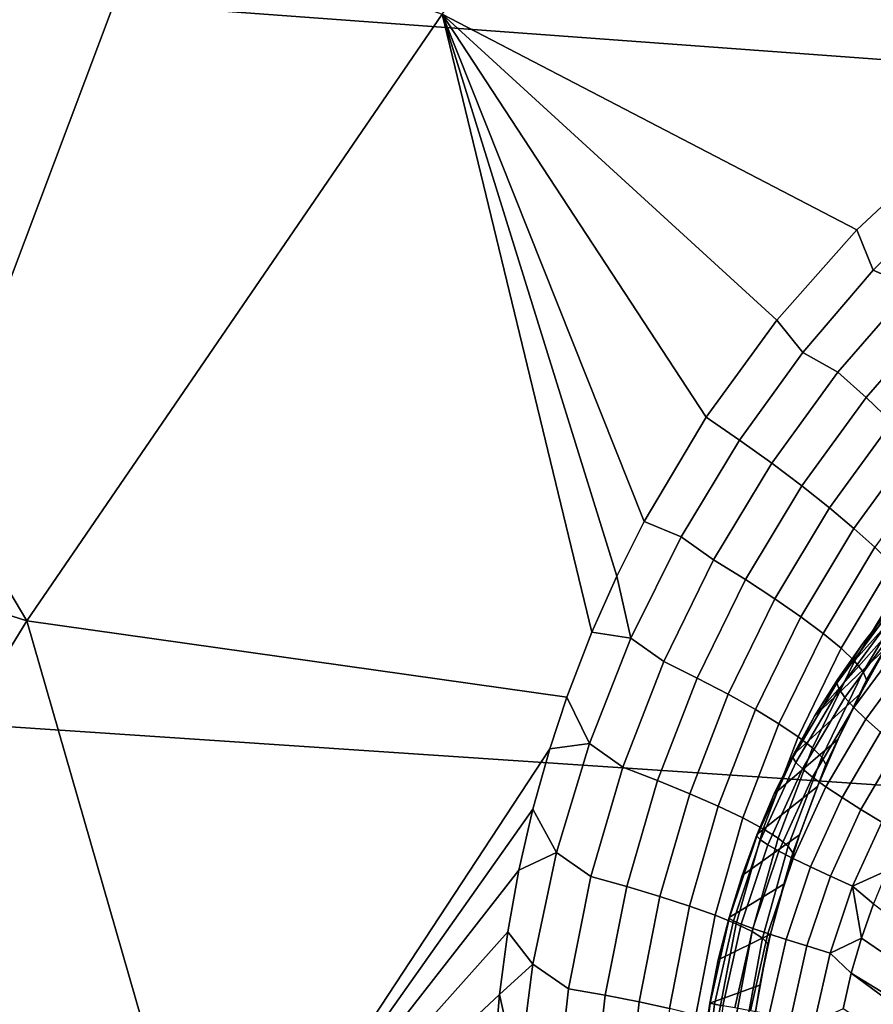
# Model space of a CAD drawing. Header units: metres. Extents: x -240 to 45, y -77 to 27.
# Tile 184 of 256: x -228.337 to -227.454, y 7.535 to 8.554. Entities that reach past the tile are written whole.
import ezdxf

# ---------------------------------------------------------------- set-up
doc = ezdxf.new("R2010")
doc.units = ezdxf.units.M
doc.layers.add('solid_102011X2', color=7, linetype='CONTINUOUS')

msp = doc.modelspace()

# ---------------------------------------------------------------- linework, layer by layer
at = {"layer": 'solid_102011X2'}
for points in [[(-226.558014, 9.184748, 295.401489), (-227.937027, 9.295095, 293.669556), (-228.239456, 8.570872, 293.859894), (-226.854431, 8.469087, 295.592926)], [(-227.379288, 8.422307, 275.142578), (-227.471329, 8.336475, 275.162048), (-227.900421, 8.559319, 275.17984), (-227.43895, 9.162826, 275.063873)], [(-227.900421, 8.559319, 275.17984), (-228.330017, 7.932136, 275.287811), (-228.618027, 8.417233, 275.235474), (-228.394562, 8.736974, 275.17981)], [(-228.239456, 8.570872, 293.859894), (-229.606796, 8.6736, 292.108124), (-229.890274, 7.927583, 292.281525), (-228.51712, 7.833625, 294.034607)], [(-226.854431, 8.469087, 295.592926), (-228.239456, 8.570872, 293.859894), (-228.51712, 7.833625, 294.034607), (-227.126556, 7.740564, 295.768677)], [(-227.745544, 7.920145, 275.233459), (-227.77124, 7.853149, 275.242462), (-228.330017, 7.932136, 275.287811), (-227.900421, 8.559319, 275.17984)], [(-227.719772, 7.978284, 275.225159), (-227.745544, 7.920145, 275.233459), (-227.900421, 8.559319, 275.17984)], [(-227.691406, 8.034834, 275.216644), (-227.719772, 7.978284, 275.225159), (-227.900421, 8.559319, 275.17984)], [(-227.627426, 8.142597, 275.199066), (-227.691406, 8.034834, 275.216644), (-227.900421, 8.559319, 275.17984)], [(-227.554276, 8.242812, 275.180939), (-227.627426, 8.142597, 275.199066), (-227.900421, 8.559319, 275.17984)], [(-227.471329, 8.336475, 275.162048), (-227.554276, 8.242812, 275.180939), (-227.900421, 8.559319, 275.17984)], [(-227.454498, 8.294817, 275.161072), (-227.471329, 8.336475, 275.162048), (-227.379288, 8.422307, 275.142578), (-227.375092, 8.373879, 275.143982)], [(-228.837509, 8.118756, 275.286865), (-228.618027, 8.417233, 275.235474), (-228.330017, 7.932136, 275.287811), (-228.832962, 8.091843, 275.289032)], [(-227.330765, 8.358164, 275.131439), (-227.414597, 8.277131, 275.149078), (-227.454498, 8.294817, 275.161072), (-227.375092, 8.373879, 275.143982)], [(-227.527222, 8.209619, 275.177826), (-227.554276, 8.242812, 275.180939), (-227.471329, 8.336475, 275.162048), (-227.454498, 8.294817, 275.161072)], [(-227.414597, 8.277131, 275.149078), (-227.491028, 8.189189, 275.166443), (-227.527222, 8.209619, 275.177826), (-227.454498, 8.294817, 275.161072)], [(-227.387787, 8.248075, 275.133911), (-227.461884, 8.162832, 275.150635), (-227.491028, 8.189189, 275.166443), (-227.414597, 8.277131, 275.149078)], [(-227.363388, 8.220201, 275.113434), (-227.435303, 8.13751, 275.129547), (-227.461884, 8.162832, 275.150635), (-227.387787, 8.248075, 275.133911)], [(-227.527222, 8.209619, 275.177826), (-227.592819, 8.11886, 275.194153), (-227.627426, 8.142597, 275.199066), (-227.554276, 8.242812, 275.180939)], [(-227.491028, 8.189189, 275.166443), (-227.559525, 8.095, 275.183411), (-227.592819, 8.11886, 275.194153), (-227.527222, 8.209619, 275.177826)], [(-227.461884, 8.162832, 275.150635), (-227.52829, 8.071538, 275.167084), (-227.559525, 8.095, 275.183411), (-227.491028, 8.189189, 275.166443)], [(-227.435303, 8.13751, 275.129547), (-227.499741, 8.048941, 275.145477), (-227.52829, 8.071538, 275.167084), (-227.461884, 8.162832, 275.150635)], [(-227.592819, 8.11886, 275.194153), (-227.653198, 8.018957, 275.210632), (-227.691406, 8.034834, 275.216644), (-227.627426, 8.142597, 275.199066)], [(-227.411804, 8.113728, 275.103577), (-227.474426, 8.027658, 275.119049), (-227.499741, 8.048941, 275.145477), (-227.435303, 8.13751, 275.129547)], [(-227.653198, 8.018957, 275.210632), (-227.592819, 8.11886, 275.194153), (-227.559525, 8.095, 275.183411), (-227.619781, 7.995006, 275.199951)], [(-227.391846, 8.091958, 275.073242), (-227.452866, 8.008114, 275.088287), (-227.474426, 8.027658, 275.119049), (-227.411804, 8.113728, 275.103577)], [(-227.52829, 8.071538, 275.167084), (-227.586685, 7.974617, 275.183167), (-227.619781, 7.995006, 275.199951), (-227.559525, 8.095, 275.183411)], [(-228.330017, 7.932136, 275.287811), (-228.726562, 7.283051, 275.387512), (-229.03923, 7.761033, 275.340485), (-228.832962, 8.091843, 275.289032)], [(-227.499741, 8.048941, 275.145477), (-227.556366, 7.954906, 275.161133), (-227.586685, 7.974617, 275.183167), (-227.52829, 8.071538, 275.167084)], [(-227.316071, 8.07399, 274.871002), (-227.437759, 7.943834, 274.101196), (-227.465393, 7.908455, 274.108398), (-227.350601, 8.033751, 274.878632)], [(-227.474426, 8.027658, 275.119049), (-227.529434, 7.936265, 275.134308), (-227.556366, 7.954906, 275.161133), (-227.499741, 8.048941, 275.145477)], [(-227.653198, 8.018957, 275.210632), (-227.705093, 7.914155, 275.22641), (-227.719772, 7.978284, 275.225159), (-227.691406, 8.034834, 275.216644)], [(-227.350601, 8.033751, 274.878632), (-227.465393, 7.908455, 274.108398), (-227.491196, 7.871586, 274.11496), (-227.383041, 7.991904, 274.886261)], [(-227.452866, 8.008114, 275.088287), (-227.506409, 7.919068, 275.10321), (-227.529434, 7.936265, 275.134308), (-227.474426, 8.027658, 275.119049)], [(-227.653198, 8.018957, 275.210632), (-227.619781, 7.995006, 275.199951), (-227.671249, 7.889977, 275.215851), (-227.705093, 7.914155, 275.22641)], [(-227.435486, 7.990698, 275.053833), (-227.487778, 7.903655, 275.068451), (-227.506409, 7.919068, 275.10321), (-227.452866, 8.008114, 275.088287)], [(-227.586685, 7.974617, 275.183167), (-227.636536, 7.872816, 275.19873), (-227.671249, 7.889977, 275.215851), (-227.619781, 7.995006, 275.199951)], [(-227.515091, 7.833336, 274.120789), (-227.4133, 7.948534, 274.893921), (-227.383041, 7.991904, 274.886261), (-227.491196, 7.871586, 274.11496)], [(-227.422638, 7.975757, 275.016357), (-227.473892, 7.890334, 275.030731), (-227.487778, 7.903655, 275.068451), (-227.435486, 7.990698, 275.053833)], [(-227.705093, 7.914155, 275.22641), (-227.745544, 7.920145, 275.233459), (-227.719772, 7.978284, 275.225159)], [(-227.556366, 7.954906, 275.161133), (-227.604675, 7.856137, 275.176392), (-227.636536, 7.872816, 275.19873), (-227.586685, 7.974617, 275.183167)], [(-227.414566, 7.963589, 274.976593), (-227.465027, 7.87937, 274.990814), (-227.473892, 7.890334, 275.030731), (-227.422638, 7.975757, 275.016357)], [(-227.411453, 7.954435, 274.935394), (-227.46138, 7.870983, 274.949463), (-227.465027, 7.87937, 274.990814), (-227.414566, 7.963589, 274.976593)], [(-227.529434, 7.936265, 275.134308), (-227.576309, 7.840272, 275.149231), (-227.604675, 7.856137, 275.176392), (-227.556366, 7.954906, 275.161133)], [(-227.411453, 7.954435, 274.935394), (-227.441391, 7.90364, 274.901611), (-227.46138, 7.870983, 274.949463)], [(-227.441391, 7.90364, 274.901611), (-227.4133, 7.948534, 274.893921), (-227.515091, 7.833336, 274.120789)], [(-227.439468, 7.93901, 274.072571), (-227.49231, 7.867579, 274.086182), (-227.465393, 7.908455, 274.108398), (-227.437759, 7.943834, 274.101196)], [(-228.138565, 7.267349, 275.33548), (-228.726562, 7.283051, 275.387512), (-228.330017, 7.932136, 275.287811)], [(-227.788925, 7.79957, 275.249237), (-228.138565, 7.267349, 275.33548), (-228.330017, 7.932136, 275.287811), (-227.77124, 7.853149, 275.242462)], [(-227.506409, 7.919068, 275.10321), (-227.551987, 7.825537, 275.117859), (-227.576309, 7.840272, 275.149231), (-227.529434, 7.936265, 275.134308)], [(-227.49231, 7.867579, 274.086182), (-227.439468, 7.93901, 274.072571), (-227.437897, 7.931581, 274.044495), (-227.489899, 7.861307, 274.057892)], [(-227.489899, 7.861307, 274.057892), (-227.437897, 7.931581, 274.044495), (-227.433075, 7.921713, 274.017548), (-227.483978, 7.852904, 274.03067)], [(-227.483978, 7.852904, 274.03067), (-227.433075, 7.921713, 274.017548), (-227.425079, 7.909613, 273.99234), (-227.474701, 7.842549, 274.005127)], [(-227.705093, 7.914155, 275.22641), (-227.748123, 7.8051, 275.241394), (-227.77124, 7.853149, 275.242462), (-227.745544, 7.920145, 275.233459)], [(-227.705093, 7.914155, 275.22641), (-227.671249, 7.889977, 275.215851), (-227.713562, 7.780597, 275.230957), (-227.748123, 7.8051, 275.241394)], [(-227.487778, 7.903655, 275.068451), (-227.532211, 7.812225, 275.082886), (-227.551987, 7.825537, 275.117859), (-227.506409, 7.919068, 275.10321)], [(-227.441391, 7.90364, 274.901611), (-227.515091, 7.833336, 274.120789), (-227.537003, 7.793815, 274.125946), (-227.467255, 7.857323, 274.909271)], [(-227.473892, 7.890334, 275.030731), (-227.51738, 7.800602, 275.044952), (-227.532211, 7.812225, 275.082886), (-227.487778, 7.903655, 275.068451)], [(-227.49231, 7.867579, 274.086182), (-227.491196, 7.871586, 274.11496), (-227.465393, 7.908455, 274.108398)], [(-227.474701, 7.842549, 274.005127), (-227.425079, 7.909613, 273.99234), (-227.414093, 7.895538, 273.96936), (-227.46225, 7.830461, 273.981781)], [(-227.46138, 7.870983, 274.949463), (-227.441391, 7.90364, 274.901611), (-227.467255, 7.857323, 274.909271)], [(-227.46225, 7.830461, 273.981781), (-227.414093, 7.895538, 273.96936), (-227.40036, 7.879786, 273.949127), (-227.446884, 7.816895, 273.961121)], [(-227.636536, 7.872816, 275.19873), (-227.67749, 7.766799, 275.213593), (-227.713562, 7.780597, 275.230957), (-227.671249, 7.889977, 275.215851)], [(-227.465027, 7.87937, 274.990814), (-227.507767, 7.7909, 275.004883), (-227.51738, 7.800602, 275.044952), (-227.473892, 7.890334, 275.030731)], [(-227.604675, 7.856137, 275.176392), (-227.644333, 7.753282, 275.19101), (-227.67749, 7.766799, 275.213593), (-227.636536, 7.872816, 275.19873)], [(-227.49231, 7.867579, 274.086182), (-227.537598, 7.790687, 274.097046), (-227.515091, 7.833336, 274.120789), (-227.491196, 7.871586, 274.11496)], [(-227.46138, 7.870983, 274.949463), (-227.503571, 7.783311, 274.96344), (-227.507767, 7.7909, 275.004883), (-227.465027, 7.87937, 274.990814)], [(-227.46138, 7.870983, 274.949463), (-227.490799, 7.80967, 274.916931), (-227.503571, 7.783311, 274.96344)], [(-227.46138, 7.870983, 274.949463), (-227.467255, 7.857323, 274.909271), (-227.490799, 7.80967, 274.916931)], [(-227.537598, 7.790687, 274.097046), (-227.49231, 7.867579, 274.086182), (-227.489899, 7.861307, 274.057892), (-227.534439, 7.785659, 274.068573)], [(-227.534439, 7.785659, 274.068573), (-227.489899, 7.861307, 274.057892), (-227.483978, 7.852904, 274.03067), (-227.527588, 7.778834, 274.041138)], [(-227.748123, 7.8051, 275.241394), (-227.788925, 7.79957, 275.249237), (-227.77124, 7.853149, 275.242462)], [(-227.576309, 7.840272, 275.149231), (-227.614731, 7.740315, 275.163635), (-227.644333, 7.753282, 275.19101), (-227.604675, 7.856137, 275.176392)], [(-227.467255, 7.857323, 274.909271), (-227.537003, 7.793815, 274.125946), (-227.556854, 7.753139, 274.130341), (-227.490799, 7.80967, 274.916931)], [(-227.527588, 7.778834, 274.041138), (-227.483978, 7.852904, 274.03067), (-227.474701, 7.842549, 274.005127), (-227.517197, 7.770357, 274.01532)], [(-227.551987, 7.825537, 275.117859), (-227.589279, 7.728157, 275.13205), (-227.614731, 7.740315, 275.163635), (-227.576309, 7.840272, 275.149231)], [(-227.517197, 7.770357, 274.01532), (-227.474701, 7.842549, 274.005127), (-227.46225, 7.830461, 273.981781), (-227.503494, 7.760407, 273.991669)], [(-227.126556, 7.740564, 295.768677), (-228.51712, 7.833625, 294.034607), (-228.769608, 7.08448, 294.193481), (-227.374023, 7.000294, 295.928497)], [(-227.537598, 7.790687, 274.097046), (-227.537003, 7.793815, 274.125946), (-227.515091, 7.833336, 274.120789)], [(-227.503494, 7.760407, 273.991669), (-227.46225, 7.830461, 273.981781), (-227.446884, 7.816895, 273.961121), (-227.486755, 7.749195, 273.970673)], [(-227.532211, 7.812225, 275.082886), (-227.568497, 7.717049, 275.096893), (-227.589279, 7.728157, 275.13205), (-227.551987, 7.825537, 275.117859)], [(-227.490799, 7.80967, 274.916931), (-227.556854, 7.753139, 274.130341), (-227.5746, 7.711428, 274.133972), (-227.511978, 7.760792, 274.92453)], [(-227.51738, 7.800602, 275.044952), (-227.55278, 7.707213, 275.058807), (-227.568497, 7.717049, 275.096893), (-227.532211, 7.812225, 275.082886)], [(-227.503571, 7.783311, 274.96344), (-227.490799, 7.80967, 274.916931), (-227.511978, 7.760792, 274.92453)], [(-227.486755, 7.749195, 273.970673), (-227.446884, 7.816895, 273.961121), (-227.42894, 7.802139, 273.943604), (-227.467331, 7.736958, 273.952789)], [(-227.788925, 7.79957, 275.249237), (-227.806412, 7.737424, 275.256653), (-228.138565, 7.267349, 275.33548)], [(-227.748123, 7.8051, 275.241394), (-227.782059, 7.692441, 275.255341), (-227.806412, 7.737424, 275.256653), (-227.788925, 7.79957, 275.249237)], [(-227.748123, 7.8051, 275.241394), (-227.713562, 7.780597, 275.230957), (-227.746429, 7.667551, 275.245087), (-227.782059, 7.692441, 275.255341)], [(-227.507767, 7.7909, 275.004883), (-227.54245, 7.698845, 275.018616), (-227.55278, 7.707213, 275.058807), (-227.51738, 7.800602, 275.044952)], [(-227.467331, 7.736958, 273.952789), (-227.42894, 7.802139, 273.943604), (-227.408813, 7.786504, 273.929596), (-227.445633, 7.723955, 273.938416)], [(-227.574768, 7.709234, 274.105011), (-227.556854, 7.753139, 274.130341), (-227.537598, 7.790687, 274.097046)], [(-227.574768, 7.709234, 274.105011), (-227.537598, 7.790687, 274.097046), (-227.534439, 7.785659, 274.068573), (-227.571014, 7.705524, 274.076385)], [(-227.537598, 7.790687, 274.097046), (-227.556854, 7.753139, 274.130341), (-227.537003, 7.793815, 274.125946)], [(-227.503571, 7.783311, 274.96344), (-227.537704, 7.692112, 274.977081), (-227.54245, 7.698845, 275.018616), (-227.507767, 7.7909, 275.004883)], [(-227.67749, 7.766799, 275.213593), (-227.709305, 7.657228, 275.227539), (-227.746429, 7.667551, 275.245087), (-227.713562, 7.780597, 275.230957)], [(-227.571014, 7.705524, 274.076385), (-227.534439, 7.785659, 274.068573), (-227.527588, 7.778834, 274.041138), (-227.5634, 7.700371, 274.048798)], [(-227.537704, 7.692112, 274.977081), (-227.503571, 7.783311, 274.96344), (-227.511978, 7.760792, 274.92453), (-227.530731, 7.710798, 274.932037)], [(-227.5634, 7.700371, 274.048798), (-227.527588, 7.778834, 274.041138), (-227.517197, 7.770357, 274.01532), (-227.552109, 7.693883, 274.022797)], [(-227.552109, 7.693883, 274.022797), (-227.517197, 7.770357, 274.01532), (-227.503494, 7.760407, 273.991669), (-227.537369, 7.686199, 273.998901)], [(-227.644333, 7.753282, 275.19101), (-227.675079, 7.646986, 275.204803), (-227.709305, 7.657228, 275.227539), (-227.67749, 7.766799, 275.213593)], [(-227.511978, 7.760792, 274.92453), (-227.5746, 7.711428, 274.133972), (-227.590195, 7.668804, 274.136902), (-227.530731, 7.710798, 274.932037)], [(-227.537369, 7.686199, 273.998901), (-227.503494, 7.760407, 273.991669), (-227.486755, 7.749195, 273.970673), (-227.519485, 7.67748, 273.977692)], [(-227.614731, 7.740315, 275.163635), (-227.64447, 7.637031, 275.177307), (-227.675079, 7.646986, 275.204803), (-227.644333, 7.753282, 275.19101)], [(-227.574768, 7.709234, 274.105011), (-227.5746, 7.711428, 274.133972), (-227.556854, 7.753139, 274.130341)], [(-227.519485, 7.67748, 273.977692), (-227.486755, 7.749195, 273.970673), (-227.467331, 7.736958, 273.952789), (-227.49884, 7.667912, 273.959564)], [(-227.589279, 7.728157, 275.13205), (-227.618057, 7.627561, 275.145599), (-227.64447, 7.637031, 275.177307), (-227.614731, 7.740315, 275.163635)], [(-227.806412, 7.737424, 275.256653), (-227.820953, 7.674302, 275.263702), (-228.138565, 7.267349, 275.33548)], [(-227.782059, 7.692441, 275.255341), (-227.820953, 7.674302, 275.263702), (-227.806412, 7.737424, 275.256653)], [(-227.568497, 7.717049, 275.096893), (-227.59639, 7.618763, 275.110291), (-227.618057, 7.627561, 275.145599), (-227.589279, 7.728157, 275.13205)], [(-227.49884, 7.667912, 273.959564), (-227.467331, 7.736958, 273.952789), (-227.445633, 7.723955, 273.938416), (-227.475876, 7.657696, 273.944885)], [(-227.475876, 7.657696, 273.944885), (-227.445633, 7.723955, 273.938416), (-227.440109, 7.673717, 273.931824)], [(-227.530731, 7.710798, 274.932037), (-227.590195, 7.668804, 274.136902), (-227.603577, 7.625391, 274.139038), (-227.547012, 7.6598, 274.939392)], [(-227.603409, 7.624175, 274.109985), (-227.590195, 7.668804, 274.136902), (-227.574768, 7.709234, 274.105011)], [(-227.603409, 7.624175, 274.109985), (-227.574768, 7.709234, 274.105011), (-227.571014, 7.705524, 274.076385), (-227.599197, 7.621842, 274.081299)], [(-227.55278, 7.707213, 275.058807), (-227.57988, 7.610814, 275.072113), (-227.59639, 7.618763, 275.110291), (-227.568497, 7.717049, 275.096893)], [(-227.574768, 7.709234, 274.105011), (-227.590195, 7.668804, 274.136902), (-227.5746, 7.711428, 274.133972)], [(-227.537704, 7.692112, 274.977081), (-227.530731, 7.710798, 274.932037), (-227.547012, 7.6598, 274.939392)], [(-227.599197, 7.621842, 274.081299), (-227.571014, 7.705524, 274.076385), (-227.5634, 7.700371, 274.048798), (-227.590988, 7.618434, 274.053589)], [(-227.590988, 7.618434, 274.053589), (-227.5634, 7.700371, 274.048798), (-227.552109, 7.693883, 274.022797), (-227.578995, 7.614024, 274.027466)], [(-227.54245, 7.698845, 275.018616), (-227.568878, 7.603872, 275.03183), (-227.57988, 7.610814, 275.072113), (-227.55278, 7.707213, 275.058807)], [(-227.537704, 7.692112, 274.977081), (-227.563599, 7.598075, 274.990204), (-227.568878, 7.603872, 275.03183), (-227.54245, 7.698845, 275.018616)], [(-227.782059, 7.692441, 275.255341), (-227.806595, 7.576829, 275.268036), (-227.832535, 7.610278, 275.270355), (-227.820953, 7.674302, 275.263702)], [(-227.782059, 7.692441, 275.255341), (-227.746429, 7.667551, 275.245087), (-227.769592, 7.551532, 275.257935), (-227.806595, 7.576829, 275.268036)], [(-227.578995, 7.614024, 274.027466), (-227.552109, 7.693883, 274.022797), (-227.537369, 7.686199, 273.998901), (-227.563461, 7.608706, 274.003448)], [(-227.563599, 7.598075, 274.990204), (-227.537704, 7.692112, 274.977081), (-227.547012, 7.6598, 274.939392), (-227.560776, 7.607907, 274.946625)], [(-227.563461, 7.608706, 274.003448), (-227.537369, 7.686199, 273.998901), (-227.519485, 7.67748, 273.977692), (-227.544693, 7.602591, 273.982056)], [(-227.544693, 7.602591, 273.982056), (-227.519485, 7.67748, 273.977692), (-227.49884, 7.667912, 273.959564), (-227.523117, 7.595809, 273.963776)], [(-227.820953, 7.674302, 275.263702), (-227.832535, 7.610278, 275.270355), (-228.138565, 7.267349, 275.33548)], [(-227.709305, 7.657228, 275.227539), (-227.731674, 7.544774, 275.240387), (-227.769592, 7.551532, 275.257935), (-227.746429, 7.667551, 275.245087)], [(-227.603409, 7.624175, 274.109985), (-227.603577, 7.625391, 274.139038), (-227.590195, 7.668804, 274.136902)], [(-227.523117, 7.595809, 273.963776), (-227.49884, 7.667912, 273.959564), (-227.475876, 7.657696, 273.944885), (-227.499176, 7.588504, 273.948944)], [(-227.475876, 7.657696, 273.944885), (-227.440109, 7.673717, 273.931824), (-227.454346, 7.639224, 273.934692)], [(-227.675079, 7.646986, 275.204803), (-227.696655, 7.537906, 275.21759), (-227.731674, 7.544774, 275.240387), (-227.709305, 7.657228, 275.227539)], [(-227.547012, 7.6598, 274.939392), (-227.603577, 7.625391, 274.139038), (-227.614716, 7.581319, 274.140381), (-227.560776, 7.607907, 274.946625)], [(-227.499176, 7.588504, 273.948944), (-227.475876, 7.657696, 273.944885), (-227.466751, 7.603766, 273.93692)], [(-227.475876, 7.657696, 273.944885), (-227.454346, 7.639224, 273.934692), (-227.466751, 7.603766, 273.93692)], [(-227.64447, 7.637031, 275.177307), (-227.665253, 7.531067, 275.190002), (-227.696655, 7.537906, 275.21759), (-227.675079, 7.646986, 275.204803)], [(-227.618057, 7.627561, 275.145599), (-227.638077, 7.524393, 275.158234), (-227.665253, 7.531067, 275.190002), (-227.64447, 7.637031, 275.177307)], [(-227.255356, 7.488599, 273.861725), (-227.259995, 7.462772, 273.861908), (-227.466751, 7.603766, 273.93692), (-227.454346, 7.639224, 273.934692)], [(-227.59639, 7.618763, 275.110291), (-227.615677, 7.518015, 275.122894), (-227.638077, 7.524393, 275.158234), (-227.618057, 7.627561, 275.145599)], [(-227.623184, 7.536509, 274.111938), (-227.614716, 7.581319, 274.140381), (-227.603409, 7.624175, 274.109985)], [(-227.623184, 7.536509, 274.111938), (-227.603409, 7.624175, 274.109985), (-227.599197, 7.621842, 274.081299), (-227.618637, 7.535594, 274.083221)], [(-227.618637, 7.535594, 274.083221), (-227.599197, 7.621842, 274.081299), (-227.590988, 7.618434, 274.053589), (-227.610046, 7.533985, 274.05545)], [(-227.57988, 7.610814, 275.072113), (-227.598495, 7.512063, 275.084656), (-227.615677, 7.518015, 275.122894), (-227.59639, 7.618763, 275.110291)], [(-227.603409, 7.624175, 274.109985), (-227.614716, 7.581319, 274.140381), (-227.603577, 7.625391, 274.139038)], [(-227.610046, 7.533985, 274.05545), (-227.590988, 7.618434, 274.053589), (-227.578995, 7.614024, 274.027466), (-227.597565, 7.531717, 274.029297)], [(-227.832535, 7.610278, 275.270355), (-227.841125, 7.545612, 275.27655), (-228.138565, 7.267349, 275.33548)], [(-227.806595, 7.576829, 275.268036), (-227.841125, 7.545612, 275.27655), (-227.832535, 7.610278, 275.270355)], [(-227.560776, 7.607907, 274.946625), (-227.614716, 7.581319, 274.140381), (-227.623581, 7.536716, 274.140991), (-227.57196, 7.555243, 274.953613)], [(-227.568878, 7.603872, 275.03183), (-227.586868, 7.506653, 275.044281), (-227.598495, 7.512063, 275.084656), (-227.57988, 7.610814, 275.072113)], [(-227.597565, 7.531717, 274.029297), (-227.578995, 7.614024, 274.027466), (-227.563461, 7.608706, 274.003448), (-227.581467, 7.528836, 274.005219)], [(-227.581467, 7.528836, 274.005219), (-227.563461, 7.608706, 274.003448), (-227.544693, 7.602591, 273.982056), (-227.562103, 7.525405, 273.983765)], [(-227.563599, 7.598075, 274.990204), (-227.560776, 7.607907, 274.946625), (-227.57196, 7.555243, 274.953613)], [(-227.563599, 7.598075, 274.990204), (-227.581039, 7.501895, 275.002625), (-227.586868, 7.506653, 275.044281), (-227.568878, 7.603872, 275.03183)], [(-227.581039, 7.501895, 275.002625), (-227.563599, 7.598075, 274.990204), (-227.57196, 7.555243, 274.953613), (-227.580566, 7.501922, 274.960388)], [(-227.562103, 7.525405, 273.983765), (-227.544693, 7.602591, 273.982056), (-227.523117, 7.595809, 273.963776), (-227.539886, 7.521495, 273.965424)], [(-227.539886, 7.521495, 273.965424), (-227.523117, 7.595809, 273.963776), (-227.499176, 7.588504, 273.948944), (-227.515259, 7.51719, 273.950531)], [(-227.499176, 7.588504, 273.948944), (-227.466751, 7.603766, 273.93692), (-227.477173, 7.567606, 273.938477)], [(-227.259995, 7.462772, 273.861908), (-227.263031, 7.436769, 273.861572), (-227.477173, 7.567606, 273.938477), (-227.466751, 7.603766, 273.93692)], [(-227.515259, 7.51719, 273.950531), (-227.499176, 7.588504, 273.948944), (-227.477173, 7.567606, 273.938477), (-227.485611, 7.530779, 273.939331)], [(-227.821579, 7.458968, 275.279297), (-227.841125, 7.545612, 275.27655), (-227.806595, 7.576829, 275.268036)], [(-227.806595, 7.576829, 275.268036), (-227.769592, 7.551532, 275.257935), (-227.782837, 7.433296, 275.269318), (-227.821579, 7.458968, 275.279297)], [(-227.623184, 7.536509, 274.111938), (-227.623581, 7.536716, 274.140991), (-227.614716, 7.581319, 274.140381)], [(-227.26442, 7.410638, 273.860657), (-227.264206, 7.384544, 273.859253), (-227.485611, 7.530779, 273.939331), (-227.477173, 7.567606, 273.938477)], [(-227.263031, 7.436769, 273.861572), (-227.26442, 7.410638, 273.860657), (-227.477173, 7.567606, 273.938477)], [(-227.57196, 7.555243, 274.953613), (-227.623581, 7.536716, 274.140991), (-227.630127, 7.491712, 274.140808), (-227.580566, 7.501922, 274.960388)], [(-227.841125, 7.545612, 275.27655), (-227.84668, 7.480376, 275.282257), (-228.138565, 7.267349, 275.33548)], [(-227.821579, 7.458968, 275.279297), (-227.84668, 7.480376, 275.282257), (-227.841125, 7.545612, 275.27655)], [(-227.731674, 7.544774, 275.240387), (-227.744415, 7.430169, 275.251801), (-227.782837, 7.433296, 275.269318), (-227.769592, 7.551532, 275.257935)], [(-227.696655, 7.537906, 275.21759), (-227.708878, 7.426756, 275.229034), (-227.744415, 7.430169, 275.251801), (-227.731674, 7.544774, 275.240387)], [(-227.665253, 7.531067, 275.190002), (-227.676926, 7.423124, 275.201508), (-227.708878, 7.426756, 275.229034), (-227.696655, 7.537906, 275.21759)], [(-227.63385, 7.447261, 274.110809), (-227.630127, 7.491712, 274.140808), (-227.623184, 7.536509, 274.111938)], [(-227.63385, 7.447261, 274.110809), (-227.623184, 7.536509, 274.111938), (-227.618637, 7.535594, 274.083221), (-227.629135, 7.447791, 274.082092)], [(-227.623184, 7.536509, 274.111938), (-227.630127, 7.491712, 274.140808), (-227.623581, 7.536716, 274.140991)], [(-227.629135, 7.447791, 274.082092), (-227.618637, 7.535594, 274.083221), (-227.610046, 7.533985, 274.05545), (-227.620316, 7.448014, 274.054382)]]:
    msp.add_3dface(points, dxfattribs=at)

doc.saveas('drawing.dxf')
